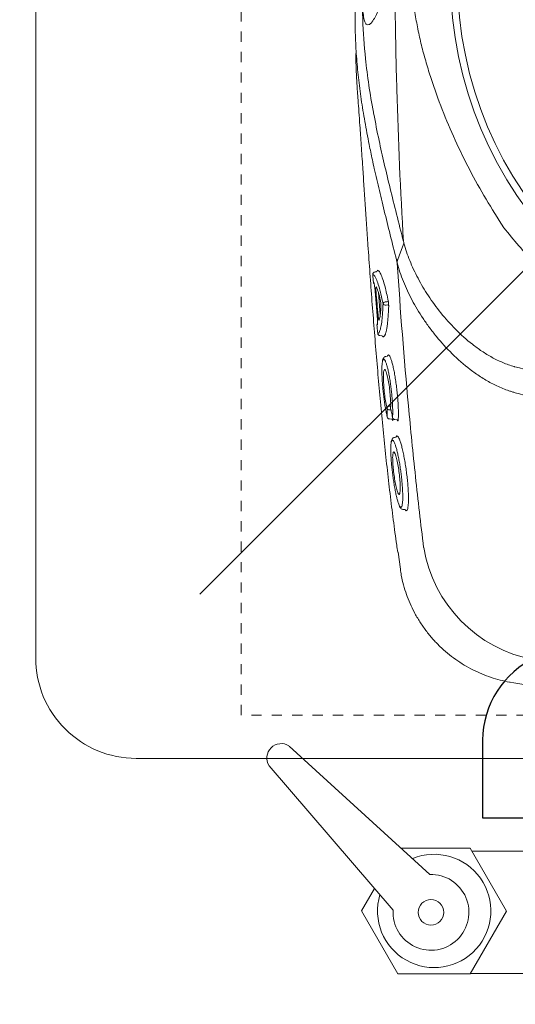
# Model space of a CAD drawing. Header units: inches. Extents: x 119662 to 158499, y 12149 to 20675.
# Tile 39 of 97: x 121929.82 to 121934.67, y 19573.27 to 19582.92. Entities that reach past the tile are written whole.
import ezdxf

# ---------------------------------------------------------------- set-up
doc = ezdxf.new("R2010")
doc.units = ezdxf.units.IN
doc.header["$MEASUREMENT"] = 0
doc.linetypes.add('11aa1PB-bd$0$11aa1PB-af$0$TRATTEGGIATA', pattern=[0.75, 0.5, -0.25])
for name, color, linetype, lineweight in [('00-GRIDTEXT', 1, 'Continuous', 13), ('EQUIPMENT', 7, 'Continuous', 25), ('PP-TEXT', 7, 'Continuous', 40), ('PP-Waste Pipe', 3, 'Continuous', 25)]:
    doc.layers.add(name, color=color, linetype=linetype, lineweight=lineweight)
doc.layers.add('FAINTEQUIP', color=7, linetype='Continuous', lineweight=0, true_color=0x4a4747)
doc.layers.add('KIT EQUIPMENT', color=7, linetype='Continuous')
doc.styles.add('TIMES NEW ROMAN', font='times.ttf', dxfattribs={"height": 4})
doc.dimstyles.new('PP-DIM', dxfattribs={"dimtxt": 4, "dimasz": 1, "dimexe": 1, "dimexo": 1, "dimgap": 0.09, "dimtad": 0, "dimdec": 1, "dimzin": 0, "dimdsep": 46, "dimlunit": 4, "dimtxsty": 'TIMES NEW ROMAN', "dimblk": 'ARCHTICK', "dimcen": 0.09, "dimdle": 1, "dimclrd": 256, "dimclre": 256, "dimclrt": 256, "dimadec": 0, "dimazin": 0, "dimtfac": 1, "dimtdec": 4, "dimtofl": 0, "dimtmove": 1, "dimatfit": 3, "dimfxl": 1, "dimtolj": 1, "dimtzin": 0, "dimlwd": -1, "dimlwe": -1, "dimarcsym": 0})

# ---------------------------------------------------------------- blocks, each defined once
blk = doc.blocks.new('A$C6E471120')
at = {"layer": 'KIT EQUIPMENT', "color": 251, "lineweight": 5}
for p, q in [((-439.1, -2092.75, 0), (-328.67, -1982.32, 0)), ((-381.89, -2162.55, 0), (-416.87, -2130.61, 0)), ((-391.02, -2171.41, 0), (-421.89, -2135.48, 0)), ((-371.8, -2156.02, 0), (-389.05, -2156.01, 0)), ((-362.77, -2171.68, 0), (-371.8, -2156.02, 0)), ((-291.36, -2156.81, 0), (-371.37, -2156.77, 0)), ((-395.65, -2166.02, 0), (-398.91, -2171.65, 0)), ((-398.91, -2171.65, 0), (-389.88, -2187.31, 0)), ((-371.82, -2187.32, 0), (-362.77, -2171.68, 0)), ((-389.88, -2187.31, 0), (-371.82, -2187.32, 0)), ((-289.26, -2187.27, 0), (-371.76, -2187.22, 0))]:
    blk.add_line(p, q, dxfattribs=at)
at = {"layer": 'KIT EQUIPMENT', "color": 251, "lineweight": 5, "elevation": 0}
blk.add_lwpolyline([(-80, -2108.65), (-80, -1758.65, 0.414214), (-105, -1733.65), (-455, -1733.65, 0.414214), (-480, -1758.65), (-480, -2108.65, 0.414214), (-455, -2133.65), (-105, -2133.65, 0.414214)], format="xyb", close=True, dxfattribs=at)
at = {"layer": 'KIT EQUIPMENT', "color": 251, "lineweight": 5}
blk.add_circle((-381.59, -2171.99, 0), 3.17, dxfattribs=at)
for centre, radius, start, end in [((-418.88, -2133.55, 0), 3.57, 57.2493, 212.6822), ((-380.8, -2171.64, 0), 14.1, 163.2994, 112.507), ((-381.59, -2171.99, 0), 9.44, 176.4818, 91.7863)]:
    blk.add_arc(centre, radius, start, end, dxfattribs=at)
blk = doc.blocks.new('FIRST FLOOR')
at = {"layer": '00-GRIDTEXT', "color": 8, "xscale": 0.03937007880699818, "yscale": 0.03937007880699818, "zscale": 0.03937007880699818}
blk.add_blockref('A$C6E471120', (139249.6577, 19579.7542), dxfattribs=at)
blk = doc.blocks.new('GREASE TRAP')
at = {"linetype": 'Continuous', "lineweight": 0}
for p, q in [((37.52, -281.56), (37.91, -281.79)), ((37.21, -281.94), (36.85, -281.97)), ((37.78, -287.71), (38.3, -293.72)), ((38.2, -299.54), (38.74, -299.58)), ((40.22, -305.24), (39.85, -305.3)), ((40.2, -321.96), (40.19, -321.88)), ((40.8, -322.49), (41.58, -322.56)), ((41.68, -322.12), (41.67, -322.05)), ((41.73, -322.28), (41.74, -322.49)), ((42.28, -322.67), (42.86, -322.73)), ((42.59, -327.53), (42.24, -327.58)), ((42.59, -327.53), (42.74, -327.27)), ((44.53, -347.39), (45.14, -347.45)), ((45.46, -347.75), (45.32, -347.66)), ((45.69, -347.58), (45.46, -347.75)), ((43.17, -359.16), (43.81, -363.85)), ((43.83, -363.85), (43.83, -363.84)), ((74.01, -394.88), (74.01, -394.89))]:
    blk.add_line(p, q, dxfattribs=at)
at = {"linetype": 'Continuous', "lineweight": 0, "flags": 128}
for points in [[(43.11, -278.6), (43.82, -276.61), (44.55, -274.6)], [(43.11, -278.61), (43.11, -278.61), (43.11, -278.61)], [(39.67, -290.25), (39.89, -290.25), (40.17, -290.25)], [(40.28, -291.11), (39.89, -291.12), (39.67, -291.12)]]:
    blk.add_lwpolyline(points, dxfattribs=at)
at = {"linetype": 'Continuous', "lineweight": 0}
for radius in [106.93, 105]:
    blk.add_circle((164.57, -201.17), radius, dxfattribs=at)
for centre, radius, start, end in [((37.17, -281.59), 0.349, 275.582, 4.5294), ((36.92, -282.67), 0.698, 95.592, 184.5759), ((37.07, -284.73), 0.693, 183.9551, 230.4539), ((40.15, -289.9), 0.351, 273.4953, 342.458), ((39.71, -290.95), 0.701, 93.4646, 162.6272), ((39.64, -290.45), 0.67, 206.0728, 272.6459), ((40.29, -291.45), 0.335, 26.2559, 92.6307), ((38.07, -296.6), 0.695, 138.5715, 185.5562), ((38.27, -298.84), 0.697, 184.9441, 265.2806), ((38.7, -299.93), 0.348, 4.9814, 85.2938), ((40.84, -319.68), 0.693, 95.0614, 172.8612), ((40.73, -319.32), 0.647, 205.7688, 274.5123), ((40.88, -321.8), 0.7, 193.735, 263.3134), ((42.36, -321.97), 0.7, 192.4476, 263.3681), ((87.46, -351.66), 37.74, 189.4624, 259.3316)]:
    blk.add_arc(centre, radius, start, end, dxfattribs=at)
for points, knots in [([(44.68, -273.64), (43.85, -259.72), (43.24, -245.79), (42.65, -224.84), (42.5, -217.85), (42.31, -203.86), (42.27, -196.86), (42.31, -175.88), (42.54, -161.92), (43.44, -134.03), (44.1, -120.11), (44.97, -106.22)], [0, 0, 0, 0, 0.25, 0.25, 0.375, 0.375, 0.5, 0.5, 0.75, 0.75, 1, 1, 1, 1]), ([(36.12, -251.14), (35.82, -249.73), (35.04, -246.12), (34.01, -240.6), (33.01, -234.46), (32.25, -228.5), (31.71, -222.66), (31.45, -217.79), (31.36, -213.94), (31.35, -210.92), (31.38, -207.57), (31.44, -203.91), (31.52, -199.89), (31.6, -195.74), (31.66, -191.37), (31.72, -186.77), (31.77, -181.78), (31.8, -176.62), (31.82, -171.62), (31.82, -167.42), (31.83, -163.9), (31.84, -160.97), (31.86, -158.21), (31.9, -155.19), (31.96, -152.05), (32.07, -148.87), (32.23, -146), (32.51, -142.49), (32.99, -138.34), (33.81, -133.17), (34.87, -127.68), (35.87, -123.26), (36.6, -120.74), (36.81, -119.99)], [0, 0, 0, 0, 0.033599, 0.086704, 0.14001, 0.193319, 0.246393, 0.299468, 0.326258, 0.353125, 0.379834, 0.406408, 0.428618, 0.451478, 0.47167, 0.492329, 0.516002, 0.540379, 0.564065, 0.588402, 0.605742, 0.623087, 0.640895, 0.658706, 0.685242, 0.711788, 0.738802, 0.765824, 0.81871, 0.871587, 0.924587, 0.977588, 1, 1, 1, 1]), ([(72.34, -269.85), (70.61, -267.24), (68.96, -264.61), (65.82, -259.3), (64.32, -256.62), (61.49, -251.21), (60.15, -248.47), (57.62, -242.94), (56.44, -240.15), (54.22, -234.5), (53.2, -231.66), (51.81, -227.36), (51.37, -225.92), (50.53, -223.03), (50.13, -221.58), (49.4, -218.65), (49.06, -217.18), (48.44, -214.2), (48.16, -212.7), (47.7, -209.68), (47.51, -208.16), (47.31, -205.86), (47.25, -205.08), (47.2, -203.91), (47.18, -203.52), (47.16, -202.74), (47.15, -202.34), (47.14, -200.37), (47.2, -198.82), (47.43, -195.74), (47.6, -194.22), (48.02, -191.2), (48.28, -189.7), (48.86, -186.72), (49.18, -185.24), (49.87, -182.31), (50.25, -180.86), (51.04, -177.97), (51.46, -176.54), (52.79, -172.25), (53.76, -169.41), (56.92, -160.97), (59.36, -155.42), (63.53, -147.17), (65, -144.45), (68.08, -139.08), (69.69, -136.42), (71.38, -133.8)], [0, 0, 0, 0, 0.0625, 0.0625, 0.125, 0.125, 0.1875, 0.1875, 0.25, 0.25, 0.3125, 0.3125, 0.34375, 0.34375, 0.375, 0.375, 0.40625, 0.40625, 0.4375, 0.4375, 0.46875, 0.46875, 0.484375, 0.484375, 0.492188, 0.492188, 0.5, 0.5, 0.53125, 0.53125, 0.5625, 0.5625, 0.59375, 0.59375, 0.625, 0.625, 0.65625, 0.65625, 0.6875, 0.6875, 0.75, 0.75, 0.875, 0.875, 0.9375, 0.9375, 1, 1, 1, 1]), ([(33.9, -159.41), (33.94, -158.9), (34.05, -157.71), (34.3, -156.51), (34.64, -155.63), (35.06, -155.2), (35.59, -155.17), (36.23, -155.63), (36.95, -156.6), (37.71, -158.06), (38.5, -159.97), (39.21, -162.13), (39.83, -164.47), (40.36, -166.86), (40.83, -169.57), (41.23, -172.57), (41.53, -175.66), (41.71, -178.66), (41.8, -181.44), (41.83, -184.22), (41.77, -187.2), (41.63, -190.26), (41.4, -193.16), (41.07, -196.26), (40.62, -199.38), (40.03, -202.44), (39.39, -205.08), (38.74, -207.31), (38.01, -209.38), (37.24, -211.21), (36.45, -212.66), (35.74, -213.57), (35.1, -214.03), (34.55, -214.03), (34.09, -213.47), (33.74, -212.36), (33.59, -211.05), (33.52, -210.4)], [0, 0, 0, 0, 0.026608, 0.06138, 0.0962, 0.130925, 0.168927, 0.207024, 0.245099, 0.283069, 0.316694, 0.350298, 0.37294, 0.395622, 0.418192, 0.438002, 0.457786, 0.474878, 0.488481, 0.502082, 0.518368, 0.53466, 0.550889, 0.567128, 0.590899, 0.614713, 0.640745, 0.66688, 0.692979, 0.729781, 0.766704, 0.803672, 0.840537, 0.880482, 0.920552, 0.960572, 1, 1, 1, 1]), ([(33.39, -207.44), (33.39, -208.26), (33.4, -210.01), (33.54, -215.18), (34, -222.04), (35.11, -230.54), (35.9, -235.6), (36.46, -238.37), (36.49, -238.54)], [0, 0, 0, 0, 0.076639, 0.163762, 0.518013, 0.751525, 0.985081, 1, 1, 1, 1]), ([(31.65, -221.2), (31.63, -221.4), (31.58, -222.11), (31.58, -223.77), (31.64, -226.08), (31.75, -228.28), (31.86, -230.18), (32, -232.31), (32.18, -234.87), (32.4, -237.95), (32.64, -241.24), (32.85, -244.37), (33.05, -247.2), (33.25, -250.14), (33.5, -253.87), (33.8, -258.4), (34.15, -263.74), (34.52, -269.17), (34.94, -275.4), (35.44, -282.37), (36, -290.05), (36.61, -297.75), (37.24, -305.44), (37.91, -313.1), (38.61, -320.73), (39.35, -328.31), (40.14, -335.79), (40.97, -343.12), (41.86, -350.26), (42.57, -355.64), (43.01, -358.51), (43.11, -359.17)], [0, 0, 0, 0, 0.00345, 0.046619, 0.089766, 0.112425, 0.13508, 0.158154, 0.181221, 0.209069, 0.237397, 0.25624, 0.275086, 0.294404, 0.313726, 0.346115, 0.37852, 0.411676, 0.44484, 0.491581, 0.538367, 0.585123, 0.633242, 0.681401, 0.729516, 0.779903, 0.830337, 0.880732, 0.93264, 0.98459, 1, 1, 1, 1]), ([(36.49, -238.54), (36.96, -240.95), (37.82, -245.38), (39.37, -252.22), (40.98, -258.96), (42.74, -266.03), (44.03, -271.1), (44.68, -273.64)], [0, 0, 0, 0, 0.229395, 0.422012, 0.614832, 0.807537, 1, 1, 1, 1]), ([(42.97, -279.6), (42.38, -277.25), (41.2, -272.54), (39.55, -265.9), (38.02, -259.58), (36.87, -254.66), (36.29, -251.94), (36.12, -251.14)], [0, 0, 0, 0, 0.225239, 0.450475, 0.677754, 0.905051, 1, 1, 1, 1]), ([(160.37, -314.58), (158, -314.46), (155.88, -314.32), (152.69, -314.03), (151.63, -313.92), (149.51, -313.66), (148.45, -313.52), (143.19, -312.75), (139.05, -311.91), (130.89, -309.8), (126.87, -308.53), (120.94, -306.29), (118.98, -305.49), (116.06, -304.2), (115.09, -303.76), (113.16, -302.85), (112.21, -302.38), (107.46, -299.97), (103.8, -297.85), (96.75, -293.24), (93.36, -290.76), (88.47, -286.74), (86.88, -285.36), (84.54, -283.21), (83.76, -282.48), (82.24, -281), (81.48, -280.25), (77.76, -276.43), (74.96, -273.22), (72.34, -269.85)], [0, 0, 0, 0, 0.0625, 0.0625, 0.09375, 0.09375, 0.125, 0.125, 0.25, 0.25, 0.375, 0.375, 0.4375, 0.4375, 0.46875, 0.46875, 0.5, 0.5, 0.625, 0.625, 0.75, 0.75, 0.8125, 0.8125, 0.84375, 0.84375, 0.875, 0.875, 1, 1, 1, 1]), ([(44.79, -274.08), (45.22, -275.68), (45.76, -277.29), (46.74, -279.72), (47.09, -280.53), (47.85, -282.16), (48.25, -282.96), (49.53, -285.38), (50.48, -286.98), (52.58, -290.16), (53.72, -291.74), (56.23, -294.85), (57.57, -296.36), (60.45, -299.25), (61.98, -300.64), (64.48, -302.59), (65.34, -303.22), (66.7, -304.13), (67.16, -304.42), (68.09, -304.99), (68.56, -305.26), (70, -306.05), (70.99, -306.53), (73.03, -307.39), (74.09, -307.76), (75.18, -308.07)], [0, 0, 0, 0, 0.125, 0.125, 0.1875, 0.1875, 0.25, 0.25, 0.375, 0.375, 0.5, 0.5, 0.625, 0.625, 0.75, 0.75, 0.8125, 0.8125, 0.84375, 0.84375, 0.875, 0.875, 0.9375, 0.9375, 1, 1, 1, 1]), ([(42.96, -279.55), (42.95, -279.48), (42.94, -279.4), (42.93, -279.23), (42.93, -279.15), (42.96, -278.98), (42.98, -278.9), (43.03, -278.75), (43.07, -278.68), (43.11, -278.61)], [0, 0, 0, 0, 0.25, 0.25, 0.5, 0.5, 0.75, 0.75, 1, 1, 1, 1]), ([(37.47, -281.77), (37.47, -281.76), (37.47, -281.74), (37.47, -281.73), (37.48, -281.69), (37.49, -281.59), (37.51, -281.57), (37.52, -281.56)], [-0.134772, -0.134772, -0.134772, -0.134772, 0, 0, 0, 0.374519, 1, 1, 1, 1]), ([(37.91, -281.79), (37.92, -281.8), (38.07, -281.88), (38.43, -282.59), (38.98, -283.97), (39.53, -285.84), (40.04, -287.88), (40.34, -289.3), (40.48, -290.01)], [0, 0, 0, 0, 0.014248, 0.225084, 0.445739, 0.672661, 0.835112, 1, 1, 1, 1]), ([(42.96, -279.55), (42.96, -279.55), (42.97, -279.56), (42.97, -279.57), (42.97, -279.58), (42.97, -279.59), (42.97, -279.6)], [0, 0, 0, 0, 0.000033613, 0.000033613, 0.000033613, 0.0000984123, 0.0000984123, 0.0000984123, 0.0000984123]), ([(75.44, -315.25), (75.15, -315.17), (74.86, -315.09), (74.28, -314.92), (73.99, -314.82), (73.14, -314.54), (72.58, -314.33), (70.93, -313.67), (69.87, -313.17), (67.81, -312.07), (66.81, -311.48), (64.87, -310.22), (63.94, -309.56), (61.26, -307.51), (59.61, -306.05), (56.52, -303.01), (55.08, -301.42), (53.4, -299.37), (53.07, -298.96), (52.43, -298.13), (52.12, -297.72), (51.2, -296.47), (50.61, -295.64), (48.94, -293.13), (47.94, -291.45), (46.14, -288.06), (45.34, -286.36), (44.31, -283.8), (44, -282.95), (43.43, -281.24), (43.18, -280.39), (42.96, -279.55)], [0, 0, 0, 0, 0.015625, 0.015625, 0.03125, 0.03125, 0.0625, 0.0625, 0.125, 0.125, 0.1875, 0.1875, 0.25, 0.25, 0.375, 0.375, 0.5, 0.5, 0.53125, 0.53125, 0.5625, 0.5625, 0.625, 0.625, 0.75, 0.75, 0.875, 0.875, 0.9375, 0.9375, 1, 1, 1, 1]), ([(50.23, -357.87), (49.43, -351.38), (48.69, -344.89), (47.29, -331.88), (46.64, -325.36), (44.82, -305.8), (43.81, -292.72), (42.97, -279.6)], [0, 0, 0, 0, 0.25, 0.25, 0.5, 0.5, 1, 1, 1, 1]), ([(36.98, -283.57), (36.92, -283.44), (36.75, -283.06), (36.49, -282.8), (36.31, -282.75), (36.22, -282.72)], [0, 0, 0, 0, 0.205685, 0.600472, 1, 1, 1, 1]), ([(36.22, -282.72), (36.26, -283.19), (36.29, -283.65), (36.33, -284.12), (36.35, -284.34), (36.37, -284.56), (36.38, -284.78)], [0, 0, 0, 0, 0.002, 0.002, 0.002, 0.002950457, 0.002950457, 0.002950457, 0.002950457]), ([(39.04, -290.74), (38.85, -289.85), (38.47, -288.04), (37.89, -285.9), (37.38, -284.34), (37.09, -283.79), (36.98, -283.57)], [0, 0, 0, 0, 0.266556, 0.54057, 0.811878, 1, 1, 1, 1]), ([(36.52, -284.91), (36.54, -284.93), (36.56, -284.99), (36.6, -285.11), (36.61, -285.16), (36.63, -285.26), (36.64, -285.32), (36.68, -285.51), (36.7, -285.66), (36.74, -285.97), (36.75, -286.14), (36.77, -286.31)], [0, 0, 0, 0, 0.25, 0.25, 0.375, 0.375, 0.5, 0.5, 0.75, 0.75, 1, 1, 1, 1]), ([(37.13, -287.54), (37.12, -287.43), (37.12, -287.32), (37.1, -287.11), (37.1, -287), (37.1, -286.81), (37.1, -286.72), (37.1, -286.55), (37.1, -286.47), (37.12, -286.28), (37.14, -286.2), (37.17, -286.15), (37.19, -286.15), (37.21, -286.16), (37.23, -286.18), (37.24, -286.22)], [0, 0, 0, 0, 0.125, 0.125, 0.25, 0.25, 0.375, 0.375, 0.5, 0.5, 0.75, 0.75, 0.875, 0.875, 1, 1, 1, 1]), ([(37.24, -286.22), (37.33, -286.39), (37.41, -286.59), (37.58, -287.07), (37.67, -287.34), (37.94, -288.22), (38.12, -288.92), (38.3, -289.73)], [0, 0, 0, 0, 0.25, 0.25, 0.5, 0.5, 1, 1, 1, 1]), ([(38.3, -289.73), (38.31, -289.8), (38.33, -289.87), (38.36, -290.03), (38.37, -290.11), (38.4, -290.37), (38.43, -290.56), (38.45, -290.84), (38.46, -290.94), (38.47, -291.13), (38.47, -291.22), (38.47, -291.39), (38.48, -291.47), (38.47, -291.63), (38.47, -291.7), (38.47, -291.77)], [0, 0, 0, 0, 0.125, 0.125, 0.25, 0.25, 0.5, 0.5, 0.625, 0.625, 0.75, 0.75, 0.875, 0.875, 1, 1, 1, 1]), ([(40.48, -290.01), (40.5, -290.1), (40.52, -290.2), (40.55, -290.42), (40.56, -290.53), (40.58, -290.77), (40.59, -290.88), (40.6, -291.11), (40.6, -291.21), (40.6, -291.3)], [0, 0, 0, 0, 0.25, 0.25, 0.5, 0.5, 0.75, 0.75, 1, 1, 1, 1]), ([(38.47, -291.77), (38.44, -292.16), (38.42, -292.53), (38.36, -293.22), (38.32, -293.54), (38.2, -294.4), (38.11, -294.86), (38.01, -295.21)], [0, 0, 0, 0, 0.25, 0.25, 0.5, 0.5, 1, 1, 1, 1]), ([(38.18, -298.09), (38.22, -297.99), (38.39, -297.62), (38.62, -296.37), (38.83, -294.59), (38.97, -292.66), (39.02, -291.39), (39.04, -290.74)], [0, 0, 0, 0, 0.101558, 0.36428, 0.634712, 0.816091, 1, 1, 1, 1]), ([(40.6, -291.3), (40.56, -292.47), (40.5, -293.53), (40.39, -294.97), (40.35, -295.42), (40.28, -296.05), (40.26, -296.26), (40.21, -296.65), (40.19, -296.84), (40.05, -297.74), (39.93, -298.33), (39.77, -298.9), (39.73, -299.01), (39.66, -299.2), (39.63, -299.29), (39.52, -299.53), (39.45, -299.65), (39.37, -299.74)], [0, 0, 0, 0, 0.25, 0.25, 0.375, 0.375, 0.4375, 0.4375, 0.5, 0.5, 0.75, 0.75, 0.8125, 0.8125, 0.875, 0.875, 1, 1, 1, 1]), ([(37.51, -295.16), (37.52, -295.33), (37.53, -295.49), (37.54, -295.73), (37.54, -295.8), (37.55, -295.95), (37.55, -296.01), (37.55, -296.14), (37.54, -296.2), (37.54, -296.3), (37.54, -296.35), (37.52, -296.47), (37.51, -296.52), (37.49, -296.54)], [0, 0, 0, 0, 0.25, 0.25, 0.375, 0.375, 0.5, 0.5, 0.625, 0.625, 0.75, 0.75, 1, 1, 1, 1]), ([(38.01, -295.21), (37.99, -295.27), (37.96, -295.29), (37.92, -295.25), (37.91, -295.22), (37.87, -295.14), (37.86, -295.09), (37.83, -294.96), (37.81, -294.89), (37.78, -294.73), (37.76, -294.64), (37.73, -294.45), (37.72, -294.34), (37.7, -294.13), (37.68, -294.03), (37.67, -293.91)], [0, 0, 0, 0, 0.25, 0.25, 0.375, 0.375, 0.5, 0.5, 0.625, 0.625, 0.75, 0.75, 0.875, 0.875, 1, 1, 1, 1]), ([(37.38, -296.66), (37.42, -297.13), (37.46, -297.59), (37.5, -298.06), (37.53, -298.34), (37.55, -298.62), (37.58, -298.91)], [0, 0, 0, 0, 0.002, 0.002, 0.002, 0.003216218, 0.003216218, 0.003216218, 0.003216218]), ([(37.58, -298.91), (37.71, -298.88), (37.92, -298.84), (38.11, -298.3), (38.18, -298.09)], [0, 0, 0, 0, 0.608975, 1, 1, 1, 1]), ([(39.05, -299.9), (39.04, -299.89), (39.02, -299.88), (39, -299.82), (38.98, -299.74), (38.98, -299.74), (38.98, -299.74), (38.98, -299.74), (38.98, -299.74), (38.98, -299.73), (38.97, -299.72), (38.97, -299.7)], [0, 0, 0, 0, 0.360471, 0.996119, 1, 1, 1, 1, 1, 1, 1.104216, 1.104216, 1.104216, 1.104216]), ([(39.69, -306.6), (39.66, -306.53), (39.55, -306.27), (39.37, -306.06), (39.17, -306.02), (39.01, -306.22), (38.94, -306.52), (38.91, -306.65)], [0, 0, 0, 0, 0.090668, 0.336678, 0.578374, 0.827655, 1, 1, 1, 1]), ([(39.85, -305.3), (39.73, -305.32), (39.47, -305.37), (39.22, -305.63), (39.06, -305.92), (38.96, -306.16), (38.93, -306.37), (38.92, -306.61)], [0, 0, 0, 0, 0.17949, 0.37827, 0.600214, 0.910843, 1, 1, 1, 1]), ([(40.22, -305.24), (40.23, -305.23), (40.26, -305.08), (40.31, -305.04), (40.35, -305)], [0, 0, 0, 0, 0.259715, 1, 1, 1, 1]), ([(40.35, -305), (40.37, -304.96), (40.46, -304.82), (40.56, -304.87), (40.64, -304.91)], [0, 0, 0, 0, 0.2883186, 1, 1, 1, 1]), ([(40.64, -304.91), (40.72, -305), (40.88, -305.16), (41.16, -305.76), (41.44, -306.59), (41.73, -307.68), (42.03, -308.99), (42.3, -310.47), (42.56, -312.08), (42.79, -313.78), (42.98, -315.5), (43.12, -317.21), (43.23, -318.84), (43.28, -320.35), (43.28, -321.71), (43.25, -322.45), (43.23, -322.82)], [0, 0, 0, 0, 0.071618, 0.142753, 0.213878, 0.286427, 0.35898, 0.431664, 0.504338, 0.576108, 0.647879, 0.719404, 0.790924, 0.860781, 0.930635, 1, 1, 1, 1]), ([(38.91, -306.65), (38.9, -306.69), (38.84, -306.88), (38.78, -307.46), (38.73, -308.38), (38.73, -309.5), (38.77, -310.78), (38.84, -312.15), (38.95, -313.61), (39.1, -315.11), (39.27, -316.62), (39.47, -318.08), (39.69, -319.47), (39.93, -320.77), (40.1, -321.5), (40.19, -321.88)], [0, 0, 0, 0, 0.020975, 0.103092, 0.183625, 0.266595, 0.345335, 0.426326, 0.505338, 0.586596, 0.666706, 0.749125, 0.829586, 0.912317, 1, 1, 1, 1]), ([(39.27, -309.3), (39.32, -309.13), (39.44, -308.75), (39.63, -308.8), (39.75, -309.13), (39.77, -309.17)], [0, 0, 0, 0, 0.442836, 0.93482, 1, 1, 1, 1]), ([(41.67, -322.05), (41.69, -321.72), (41.72, -321.05), (41.71, -319.83), (41.66, -318.49), (41.57, -317.06), (41.44, -315.56), (41.28, -314.07), (41.08, -312.58), (40.86, -311.16), (40.62, -309.85), (40.36, -308.68), (40.1, -307.69), (39.87, -306.98), (39.74, -306.71), (39.69, -306.6)], [0, 0, 0, 0, 0.077175, 0.156582, 0.233739, 0.313124, 0.390191, 0.469435, 0.547696, 0.628206, 0.706882, 0.787758, 0.867927, 0.950446, 1, 1, 1, 1]), ([(75.33, -308.11), (78.62, -309.02), (81.92, -309.9), (88.54, -311.58), (91.86, -312.38), (101.87, -314.66), (108.59, -316.02), (118.75, -317.74), (122.15, -318.26), (128.96, -319.2), (132.38, -319.6), (142.66, -320.65), (149.53, -321.1), (156.42, -321.28)], [0, 0, 0, 0, 0.125, 0.125, 0.25, 0.25, 0.5, 0.5, 0.625, 0.625, 0.75, 0.75, 1, 1, 1, 1]), ([(40.15, -319.6), (40.03, -319.09), (39.81, -318.08), (39.51, -316.05), (39.29, -313.96), (39.16, -311.97), (39.15, -310.39), (39.19, -309.48), (39.26, -309.32), (39.27, -309.3)], [0, 0, 0, 0, 0.171047, 0.337716, 0.501919, 0.665785, 0.826587, 0.987812, 1, 1, 1, 1]), ([(39.77, -309.17), (39.86, -309.38), (40.06, -309.84), (40.4, -311.29), (40.73, -313.16), (40.98, -315.25), (41.13, -317.28), (41.17, -318.73), (41.14, -319.38), (41.14, -319.58)], [0, 0, 0, 0, 0.13658, 0.298557, 0.459137, 0.618553, 0.777567, 0.932744, 1, 1, 1, 1]), ([(153.17, -329.14), (149.85, -329), (146.55, -328.8), (139.95, -328.26), (136.66, -327.93), (126.8, -326.76), (120.28, -325.75), (110.56, -323.93), (107.33, -323.28), (100.89, -321.88), (97.68, -321.14), (88.09, -318.8), (81.75, -317.09), (75.45, -315.26)], [0, 0, 0, 0, 0.125, 0.125, 0.25, 0.25, 0.5, 0.5, 0.625, 0.625, 0.75, 0.75, 1, 1, 1, 1]), ([(40.19, -321.88), (40.18, -321.51), (40.17, -321.15), (40.17, -320.79), (40.16, -320.39), (40.15, -319.99), (40.15, -319.6)], [0, 0, 0, 0, 0.002000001, 0.002000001, 0.002000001, 0.004185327, 0.004185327, 0.004185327, 0.004185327]), ([(40.78, -318.99), (40.85, -318.99), (40.92, -318.99), (41, -318.99), (41.07, -318.99), (41.14, -318.99), (41.15, -318.98)], [0.0009424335, 0.0009424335, 0.0009424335, 0.0009424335, 0.0012598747, 0.0012598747, 0.0012598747, 0.0015659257, 0.0015659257, 0.0015659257, 0.0015659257]), ([(41.14, -319.58), (41.21, -319.94), (41.29, -320.3), (41.37, -320.66), (41.47, -321.13), (41.57, -321.59), (41.67, -322.05)], [0, 0, 0, 0, 0.002000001, 0.002000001, 0.002000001, 0.004555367, 0.004555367, 0.004555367, 0.004555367]), ([(41.22, -319.95), (41.15, -319.96), (41, -319.96), (40.86, -319.96), (40.78, -319.96)], [0, 0, 0, 0, 0.492258, 1, 1, 1, 1]), ([(41.74, -322.49), (41.74, -322.6), (41.74, -322.69), (41.72, -322.82), (41.71, -322.86), (41.69, -322.87), (41.68, -322.87), (41.66, -322.85), (41.65, -322.84), (41.63, -322.8), (41.62, -322.77), (41.6, -322.7), (41.59, -322.66), (41.58, -322.56)], [0, 0, 0, 0, 0.25, 0.25, 0.5, 0.5, 0.625, 0.625, 0.75, 0.75, 0.875, 0.875, 1, 1, 1, 1]), ([(42.86, -322.74), (42.88, -322.74), (42.94, -322.75), (43.01, -322.79), (43.06, -322.83), (43.08, -322.86), (43.08, -322.86), (43.08, -322.86)], [0, 0, 0, 0, 0.182746, 0.439819, 0.656767, 0.84565, 1, 1, 1, 1]), ([(43.23, -322.82), (43.23, -322.86), (43.22, -322.96), (43.19, -323.06), (43.14, -323.03), (43.09, -322.96), (43.07, -322.87), (43.07, -322.87)], [0, 0, 0, 0, 0.154961, 0.423114, 0.700286, 0.983621, 1, 1, 1, 1]), ([(42.24, -327.58), (42.1, -327.61), (41.84, -327.67), (41.59, -327.95), (41.44, -328.25), (41.35, -328.49), (41.32, -328.71), (41.29, -329.05)], [0, 0, 0, 0, 0.189682, 0.383118, 0.601033, 0.910563, 1, 1, 1, 1]), ([(42.74, -327.27), (42.75, -327.24), (42.83, -327.09), (42.96, -327.11), (43.08, -327.27), (43.12, -327.32)], [0, 0, 0, 0, 0.164294, 0.743142, 1, 1, 1, 1]), ([(43.12, -327.32), (43.17, -327.36), (43.3, -327.49), (43.55, -328.03), (43.86, -328.87), (44.18, -329.98), (44.5, -331.3), (44.82, -332.81), (45.12, -334.45), (45.38, -336.19), (45.61, -337.95), (45.8, -339.7), (45.94, -341.37), (46.02, -342.92), (46.06, -344.31), (46.04, -345.5), (45.97, -346.46), (45.85, -347.19), (45.74, -347.45), (45.69, -347.58)], [0, 0, 0, 0, 0.033748, 0.0943765, 0.1550059, 0.2164046, 0.2778011, 0.3394988, 0.401186, 0.4625018, 0.5238027, 0.5842501, 0.6446877, 0.7043114, 0.7639324, 0.8229043, 0.8818778, 0.9409376, 1, 1, 1, 1]), ([(41.31, -328.99), (41.29, -329.05), (41.24, -329.28), (41.19, -329.92), (41.17, -330.88), (41.19, -332.04), (41.26, -333.35), (41.37, -334.78), (41.52, -336.28), (41.7, -337.81), (41.92, -339.35), (42.15, -340.84), (42.41, -342.25), (42.68, -343.53), (42.95, -344.65), (43.22, -345.54), (43.41, -346.08), (43.5, -346.24), (43.51, -346.26)], [0, 0, 0, 0, 0.024652, 0.093115, 0.161575, 0.22959, 0.297606, 0.365358, 0.433111, 0.501455, 0.569803, 0.639058, 0.708314, 0.778292, 0.84826, 0.918899, 0.989527, 1, 1, 1, 1]), ([(42.1, -328.88), (42.08, -328.84), (41.97, -328.58), (41.77, -328.35), (41.55, -328.32), (41.39, -328.57), (41.33, -328.87), (41.31, -328.99)], [0, 0, 0, 0, 0.05833, 0.302284, 0.613601, 0.849253, 1, 1, 1, 1]), ([(44.3, -346.16), (44.33, -346.01), (44.4, -345.68), (44.46, -344.88), (44.48, -343.83), (44.46, -342.6), (44.38, -341.24), (44.27, -339.79), (44.11, -338.28), (43.92, -336.74), (43.69, -335.22), (43.44, -333.76), (43.16, -332.4), (42.88, -331.17), (42.59, -330.13), (42.32, -329.34), (42.17, -329.02), (42.1, -328.88)], [0, 0, 0, 0, 0.051259, 0.120283, 0.188472, 0.25666, 0.324296, 0.39193, 0.459615, 0.527293, 0.595995, 0.664696, 0.734631, 0.804571, 0.875351, 0.946131, 1, 1, 1, 1]), ([(43.15, -342.82), (43.13, -342.79), (43.01, -342.58), (42.74, -341.62), (42.39, -340), (42.08, -338.03), (41.85, -336.01), (41.71, -334.16), (41.68, -332.66), (41.76, -332.13), (41.8, -331.86)], [0, 0, 0, 0, 0.025718, 0.168563, 0.309104, 0.450813, 0.590944, 0.727665, 0.867111, 1, 1, 1, 1]), ([(41.8, -331.86), (41.84, -331.76), (41.93, -331.49), (42.09, -331.47), (42.22, -331.78), (42.25, -331.83)], [0, 0, 0, 0, 0.3430891, 0.88625, 1, 1, 1, 1]), ([(42.25, -331.83), (42.33, -331.99), (42.52, -332.37), (42.86, -333.65), (43.22, -335.41), (43.52, -337.42), (43.72, -339.42), (43.81, -341.16), (43.79, -342.41), (43.7, -342.77), (43.66, -342.93)], [0, 0, 0, 0, 0.104326, 0.2390748, 0.3747463, 0.5100267, 0.6439516, 0.7758487, 0.9059011, 1, 1, 1, 1]), ([(43.47, -343.28), (43.44, -343.27), (43.35, -343.25), (43.23, -343), (43.15, -342.82)], [0, 0, 0, 0, 0.292267, 1, 1, 1, 1]), ([(43.66, -342.93), (43.65, -343), (43.61, -343.26), (43.53, -343.27), (43.47, -343.28)], [0, 0, 0, 0, 0.273671, 1, 1, 1, 1]), ([(43.5, -346.24), (43.58, -346.51), (43.69, -346.76), (43.85, -346.98), (44.16, -347.29), (44.41, -347.36), (44.53, -347.39)], [0, 0, 0, 0, 0.040319, 0.556981, 0.79767, 1, 1, 1, 1]), ([(43.51, -346.26), (43.58, -346.4), (43.73, -346.7), (43.87, -346.76), (43.94, -346.79)], [0, 0, 0, 0, 0.460027, 1, 1, 1, 1]), ([(43.94, -346.79), (44, -346.78), (44.13, -346.75), (44.23, -346.49), (44.29, -346.28), (44.3, -346.21), (44.3, -346.16)], [0, 0, 0, 0, 0.435282, 0.87053, 0.887642, 1, 1, 1, 1]), ([(45.32, -347.66), (45.3, -347.66), (45.25, -347.64), (45.18, -347.52), (45.14, -347.45)], [0, 0, 0, 0, 0.362557, 1, 1, 1, 1]), ([(43.81, -363.84), (43.89, -364.42), (44.1, -365.88), (44.67, -368.2), (45.47, -370.78), (46.46, -373.29), (47.68, -375.82), (49.13, -378.32), (50.82, -380.75), (52.66, -383.01), (54.66, -385.1), (56.78, -387), (59.02, -388.72), (61.35, -390.24), (63.76, -391.57), (66.24, -392.7), (68.75, -393.65), (71.31, -394.38), (73.06, -394.8), (73.96, -394.93), (74, -394.94)], [0, 0, 0, 0, 0.037673, 0.095878, 0.154189, 0.212585, 0.271048, 0.33568, 0.39959, 0.46265, 0.524915, 0.586431, 0.647228, 0.707328, 0.766741, 0.825471, 0.883514, 0.940856, 0.997479, 1, 1, 1, 1]), ([(74.01, -394.91), (79.7, -395.93), (86.31, -397.11), (92.97, -397.92), (93.89, -398.04)], [0, 0, 0, 0, 0.861575, 1, 1, 1, 1])]:
    blk.add_open_spline(points, degree=3, knots=knots, dxfattribs=at)
for points in [[(44.68, -273.64), (44.71, -273.79), (44.75, -273.93), (44.79, -274.08)], [(44.79, -274.08), (44.77, -274.26), (44.68, -274.44), (44.55, -274.6)], [(43.11, -278.6), (43.11, -278.6), (43.11, -278.61), (43.11, -278.61)], [(36.38, -284.78), (36.43, -284.81), (36.47, -284.85), (36.52, -284.91)], [(36.77, -286.31), (37, -289.26), (37.25, -292.21), (37.51, -295.16)], [(37.67, -293.91), (37.49, -291.79), (37.31, -289.66), (37.13, -287.54)], [(37.49, -296.54), (37.45, -296.6), (37.41, -296.64), (37.38, -296.66)], [(39.37, -299.74), (39.27, -299.86), (39.16, -299.91), (39.05, -299.9)], [(75.18, -308.07), (75.23, -308.09), (75.28, -308.1), (75.33, -308.11)], [(75.45, -315.26), (75.45, -315.25), (75.44, -315.25), (75.44, -315.25)]]:
    blk.add_open_spline(points, degree=3, dxfattribs=at)
at = {"layer": 'EQUIPMENT'}
blk.add_lwpolyline([(81.13, -388.18, 0.294125), (66.47, -410.94), (66.47, -432.28), (276.22, -432.28), (276.22, -410.94, 0.340822), (257.58, -386.76)], format="xyb", dxfattribs=at)
blk.add_lwpolyline([(81.13, -388.18, 0.294125), (66.47, -410.94), (66.47, -432.28), (276.22, -432.28), (276.22, -410.94, 0.340822), (257.58, -386.76)], format="xyb", dxfattribs=at)
blk.add_lwpolyline([(81.13, -388.18, 0.294125), (66.47, -410.94), (66.47, -432.28), (276.22, -432.28), (276.22, -410.94, 0.340822), (257.58, -386.76)], format="xyb", dxfattribs=at)
blk.add_lwpolyline([(81.13, -388.18, 0.294125), (66.47, -410.94), (66.47, -432.28), (276.22, -432.28), (276.22, -410.94, 0.340822), (257.58, -386.76)], format="xyb", dxfattribs=at)
blk.add_lwpolyline([(81.13, -388.18, 0.294125), (66.47, -410.94), (66.47, -432.28), (276.22, -432.28), (276.22, -410.94, 0.340822), (257.58, -386.76)], format="xyb", dxfattribs=at)
blk.add_lwpolyline([(81.13, -388.18, 0.294125), (66.47, -410.94), (66.47, -432.28), (276.22, -432.28), (276.22, -410.94, 0.340822), (257.58, -386.76)], format="xyb", dxfattribs=at)
blk.add_lwpolyline([(81.13, -388.18, 0.294125), (66.47, -410.94), (66.47, -432.28), (276.22, -432.28), (276.22, -410.94, 0.340822), (257.58, -386.76)], format="xyb", dxfattribs=at)
blk.add_lwpolyline([(81.13, -388.18, 0.294125), (66.47, -410.94), (66.47, -432.28), (276.22, -432.28), (276.22, -410.94, 0.340822), (257.58, -386.76)], format="xyb", dxfattribs=at)
at = {"layer": 'FAINTEQUIP', "color": 4, "linetype": '11aa1PB-bd$0$11aa1PB-af$0$TRATTEGGIATA'}
blk.add_lwpolyline([(0, -404), (0, 0), (337, 0), (337, -404), (0, -404)], dxfattribs=at)
blk = doc.blocks.new('_ArchTick')
at = {"color": 251, "linetype": 'ByBlock', "const_width": 0.15}
blk.add_lwpolyline([(-0.5, -0.5), (0.5, 0.5)], dxfattribs=at)

msp = doc.modelspace()

# ---------------------------------------------------------------- block references
at = {"color": 8}
msp.add_blockref('FIRST FLOOR', (-17300.7863, 79.9278), dxfattribs=at)

# ---------------------------------------------------------------- next in the draw order: block references
at = {"layer": 'PP-Waste Pipe', "ltscale": 0.25, "xscale": 0.03560830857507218, "yscale": 0.03560830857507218, "zscale": 0.03560830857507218, "rotation": 359.9999999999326}
msp.add_blockref('GREASE TRAP', (121931.9877, 19590.4899, 0), dxfattribs=at)

# ---------------------------------------------------------------- next in the draw order: leaders
at = {"layer": 'PP-TEXT', "ltscale": 0.25}
msp.add_leader([(121935.6899, 19594.2963), (121919.4981, 19577.6985), (121883.7212, 19577.6985)], dimstyle='PP-DIM', override={"dimasz": 5}, dxfattribs=at)
at = {"layer": 'PP-TEXT', "lineweight": 70, "ltscale": 12}
msp.add_leader([(121940.3663, 19575.125, 0), (121937.2326, 19562.0814, 0), (121903.4893, 19562.0814, 0)], dimstyle='PP-DIM', override={"dimtxt": 8.5, "dimasz": 5, "dimtad": 0, "dimdec": 1, "dimcen": 0, "dimtfac": 12, "dimtdec": 1, "dimfxl": 7, "dimfxlon": 1, "dimlwd": 18, "dimarcsym": 1}, dxfattribs=at)

doc.saveas('drawing.dxf')
